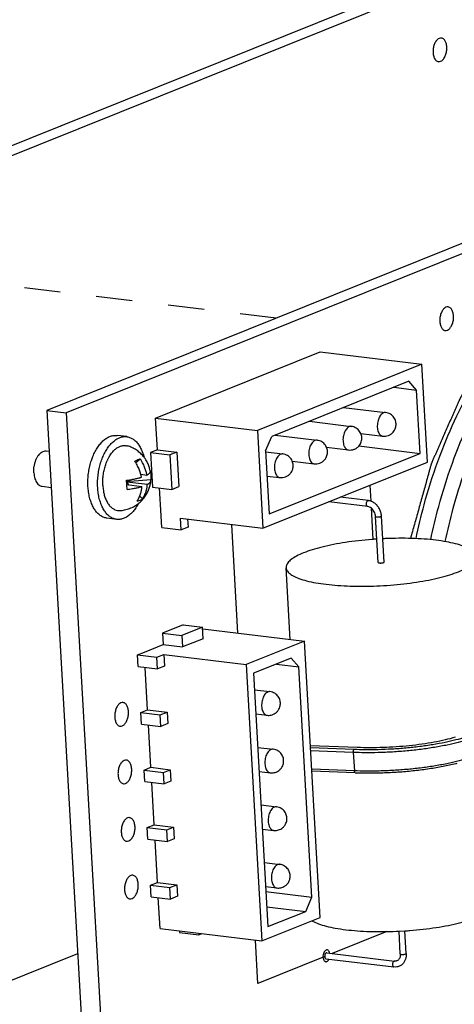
# Model space of a CAD drawing. Header units: inches. Extents: x -4 to 262, y 56 to 231.
# Tile 97 of 162: x 108.78 to 110.22, y 182.01 to 185.27. Entities that reach past the tile are written whole.
import ezdxf

# ---------------------------------------------------------------- set-up
doc = ezdxf.new("R2010")
doc.units = ezdxf.units.IN
doc.header["$LTSCALE"] = 1.2
doc.header["$MEASUREMENT"] = 0
doc.linetypes.add('DASHED', pattern=[0.2, 0.1, -0.1])
doc.layers.get('0').update_dxf_attribs({"linetype": 'CONTINUOUS'})
for name, color, linetype in [('02___PRT_ALL_AXES', 7, 'CONTINUOUS'), ('3_ALL_AXES', 7, 'CONTINUOUS'), ('7_ALL_FEATURES', 7, 'CONTINUOUS')]:
    doc.layers.add(name, color=color, linetype=linetype)

msp = doc.modelspace()

# ---------------------------------------------------------------- linework, layer by layer
at = {"color": 7, "linetype": 'Continuous'}
for p, q in [((110.2158, 185.4412), (107.105, 184.191)), ((110.2799, 185.4334), (107.1692, 184.1833)), ((111.9806, 185.2272), (108.8699, 183.9771)), ((112.0448, 185.2194), (108.934, 183.9693)), ((109.7749, 184.1708), (110.1119, 184.13)), ((110.1119, 184.13), (109.5669, 183.911)), ((110.1302, 183.8062), (110.1119, 184.13)), ((110.0686, 184.0737), (109.6145, 183.8911)), ((110.019, 184.0537), (110.0935, 184.0447)), ((110.0935, 184.0447), (110.0686, 184.0737)), ((110.1054, 183.8351), (110.0935, 184.0447)), ((108.8699, 183.9771), (109.0212, 181.3101)), ((108.8699, 183.9771), (108.934, 183.9693)), ((108.934, 183.9693), (109.0853, 181.3023)), ((109.23, 183.9518), (109.5669, 183.911)), ((109.5669, 183.911), (109.5853, 183.5871)), ((109.5939, 183.8439), (109.6145, 183.8911)), ((109.9031, 183.8596), (110.1054, 183.8351)), ((109.2359, 183.8471), (109.2132, 183.8379)), ((109.2132, 183.8379), (109.2197, 183.7236)), ((109.2132, 183.8379), (109.2774, 183.8302)), ((109.2359, 183.8471), (109.3001, 183.8393)), ((109.3001, 183.8393), (109.2774, 183.8302)), ((109.2774, 183.8302), (109.2839, 183.7159)), ((109.3001, 183.8393), (109.3066, 183.725)), ((109.5939, 183.8439), (109.6058, 183.6344)), ((109.6058, 183.6344), (110.1054, 183.8351)), ((109.5853, 183.5871), (110.1302, 183.8062)), ((109.2197, 183.7236), (109.2839, 183.7159)), ((109.2839, 183.7159), (109.3066, 183.725)), ((109.9348, 183.6787), (109.8414, 183.6901)), ((109.9324, 183.6592), (109.8035, 183.6748)), ((109.933, 183.6785), (109.9348, 183.6787)), ((109.2505, 183.5899), (109.2483, 183.628)), ((109.3147, 183.5821), (109.3125, 183.6202)), ((109.3125, 183.6202), (109.5853, 183.5871)), ((109.9667, 183.474), (109.958, 183.6264)), ((109.9863, 183.4751), (109.9777, 183.6275)), ((109.2505, 183.5899), (109.3147, 183.5821)), ((109.3374, 183.5912), (109.3147, 183.5821)), ((109.3359, 183.6174), (109.3374, 183.5912)), ((109.6755, 183.2194), (109.662, 183.4567)), ((109.3211, 183.2675), (109.2529, 183.2402)), ((109.3211, 183.2675), (109.3852, 183.2598)), ((109.2529, 183.2402), (109.2551, 183.2021)), ((109.2529, 183.2402), (109.3171, 183.2324)), ((109.3852, 183.2598), (109.3171, 183.2324)), ((109.3171, 183.2324), (109.3193, 183.1943)), ((109.3874, 183.2217), (109.3852, 183.2598)), ((109.3857, 183.2545), (109.7226, 183.2137)), ((109.2551, 183.2021), (109.3193, 183.1943)), ((109.3874, 183.2217), (109.3193, 183.1943)), ((109.7226, 183.2137), (109.5296, 183.1361)), ((109.7745, 182.2993), (109.7226, 183.2137)), ((109.1699, 183.1678), (109.1927, 183.177)), ((109.1721, 183.1297), (109.1699, 183.1678)), ((109.1699, 183.1678), (109.2341, 183.1601)), ((109.2341, 183.1601), (109.2568, 183.1692)), ((109.2568, 183.1692), (109.259, 183.1311)), ((109.2568, 183.1692), (109.5296, 183.1361)), ((109.2363, 183.122), (109.2341, 183.1601)), ((109.5296, 183.1361), (109.5815, 182.2217)), ((109.6793, 183.1573), (109.5545, 183.1071)), ((109.6297, 183.1374), (109.7042, 183.1284)), ((109.6793, 183.1573), (109.7042, 183.1284)), ((109.1721, 183.1297), (109.2363, 183.122)), ((109.259, 183.1311), (109.2363, 183.122)), ((109.5545, 183.1071), (109.602, 182.2689)), ((109.7474, 182.3664), (109.7042, 183.1284)), ((109.1808, 182.9773), (109.2035, 182.9865)), ((109.1829, 182.9392), (109.1808, 182.9773)), ((109.1808, 182.9773), (109.2449, 182.9696)), ((109.2035, 182.9865), (109.2676, 182.9787)), ((109.2449, 182.9696), (109.2676, 182.9787)), ((109.2471, 182.9315), (109.2449, 182.9696)), ((109.2676, 182.9787), (109.2698, 182.9406)), ((109.1829, 182.9392), (109.2471, 182.9315)), ((109.2698, 182.9406), (109.2471, 182.9315)), ((109.7422, 182.8685), (109.8977, 182.8626)), ((109.8868, 182.8548), (109.7427, 182.8602)), ((109.8845, 182.8452), (109.7432, 182.8505)), ((109.8845, 182.8452), (109.888, 182.7842)), ((109.1916, 182.7868), (109.2143, 182.796)), ((109.1937, 182.7487), (109.1916, 182.7868)), ((109.1916, 182.7868), (109.2557, 182.7791)), ((109.2143, 182.796), (109.2784, 182.7882)), ((109.2557, 182.7791), (109.2784, 182.7882)), ((109.2579, 182.741), (109.2557, 182.7791)), ((109.2784, 182.7882), (109.2806, 182.7501)), ((109.888, 182.7842), (109.7467, 182.7896)), ((109.8904, 182.7783), (109.747, 182.7837)), ((109.1937, 182.7487), (109.2579, 182.741)), ((109.2806, 182.7501), (109.2579, 182.741)), ((109.2024, 182.5963), (109.2251, 182.6055)), ((109.2045, 182.5582), (109.2024, 182.5963)), ((109.2024, 182.5963), (109.2665, 182.5886)), ((109.2251, 182.6055), (109.2893, 182.5977)), ((109.2665, 182.5886), (109.2893, 182.5977)), ((109.2687, 182.5505), (109.2665, 182.5886)), ((109.2893, 182.5977), (109.2914, 182.5596)), ((109.2045, 182.5582), (109.2687, 182.5505)), ((109.2914, 182.5596), (109.2687, 182.5505)), ((109.2132, 182.4058), (109.2359, 182.415)), ((109.2359, 182.415), (109.3001, 182.4072)), ((109.2153, 182.3677), (109.2132, 182.4058)), ((109.2132, 182.4058), (109.2774, 182.3981)), ((109.2774, 182.3981), (109.3001, 182.4072)), ((109.2795, 182.36), (109.2774, 182.3981)), ((109.3001, 182.4072), (109.3022, 182.3691)), ((109.5954, 182.3848), (109.7474, 182.3664)), ((109.2153, 182.3677), (109.2795, 182.36)), ((109.3022, 182.3691), (109.2795, 182.36)), ((109.7269, 182.3191), (109.7474, 182.3664)), ((109.5983, 182.3347), (109.7269, 182.3191)), ((109.602, 182.2689), (109.7269, 182.3191)), ((109.5815, 182.2217), (109.7745, 182.2993)), ((109.2445, 182.2626), (109.5815, 182.2217)), ((109.3088, 182.2548), (109.3091, 182.2496)), ((110.0359, 182.2537), (110.0555, 182.2548)), ((110.0401, 182.1786), (110.0359, 182.2539)), ((110.0598, 182.1797), (110.0555, 182.255)), ((109.3091, 182.2496), (109.3733, 182.2418)), ((109.373, 182.247), (109.3733, 182.2418)), ((109.3733, 182.2418), (109.3832, 182.2458)), ((107.3205, 181.5163), (108.9718, 182.1799)), ((109.7942, 182.1624), (110.0189, 182.1352)), ((109.7966, 182.182), (109.7949, 182.1817)), ((109.7966, 182.182), (110.0212, 182.1547)), ((109.8019, 182.1577), (109.8039, 182.1612)), ((109.8062, 182.1809), (109.8055, 182.1836)), ((110.0212, 182.1547), (110.0195, 182.1545)), ((110.0598, 182.1797), (110.0599, 182.1781))]:
    msp.add_line(p, q, dxfattribs=at)
at = {"color": 4, "linetype": 'DASHED'}
msp.add_line((109.629, 184.2822), (105.7747, 184.7495), dxfattribs=at)
at = {"color": 4, "linetype": 'Continuous'}
for p, q in [((109.23, 183.9518), (109.7749, 184.1708)), ((109.2359, 183.8471), (109.23, 183.9518)), ((109.2483, 183.628), (109.2431, 183.7208)), ((109.9393, 183.7294), (109.9423, 183.6767)), ((109.9436, 183.6543), (109.9495, 183.5504)), ((109.5026, 183.2403), (109.4822, 183.5996)), ((109.1927, 183.177), (109.2551, 183.2021)), ((109.2035, 182.9865), (109.1955, 183.1269)), ((109.2143, 182.796), (109.2063, 182.9364)), ((109.2251, 182.6055), (109.2171, 182.7459)), ((109.2359, 182.415), (109.2279, 182.5554)), ((109.2445, 182.2626), (109.2387, 182.3649)), ((109.9954, 182.2526), (109.8144, 182.1798)), ((109.5684, 182.081), (109.5602, 182.2243)), ((109.7897, 182.1699), (109.5684, 182.081))]:
    msp.add_line(p, q, dxfattribs=at)
at = {"color": 7, "linetype": 'Continuous'}
for points, start_tangent, end_tangent in [([(110.1761, 185.2095), (110.1732, 185.2096), (110.1653, 185.2064), (110.1582, 185.1989), (110.1526, 185.188), (110.1493, 185.1749), (110.1487, 185.1613)], (-0.991925, 0.126824), (0.056642, -0.998395)), ([(110.1941, 185.1796), (110.192, 185.1921), (110.1874, 185.2019), (110.1809, 185.208), (110.1761, 185.2095)], (-0.056642, 0.998395), (-0.991925, 0.126824)), ([(110.1487, 185.1613), (110.1508, 185.1489), (110.1554, 185.139), (110.1619, 185.1329), (110.1667, 185.1314)], (0.056642, -0.998395), (0.991925, -0.126824)), ([(110.1667, 185.1314), (110.1696, 185.1314), (110.1775, 185.1345), (110.1846, 185.142), (110.1902, 185.153), (110.1935, 185.166), (110.1941, 185.1796)], (0.991925, -0.126824), (-0.056642, 0.998395)), ([(110.1984, 184.3197), (110.1955, 184.3198), (110.1876, 184.3166), (110.1805, 184.3091), (110.1749, 184.2982), (110.1716, 184.2851), (110.171, 184.2716)], (-0.991925, 0.126824), (0.056642, -0.998395)), ([(110.2164, 184.2898), (110.2143, 184.3023), (110.2097, 184.3122), (110.2032, 184.3182), (110.1984, 184.3197)], (-0.056642, 0.998395), (-0.991925, 0.126824)), ([(110.189, 184.2416), (110.1919, 184.2416), (110.1998, 184.2448), (110.2069, 184.2523), (110.2125, 184.2632), (110.2158, 184.2762), (110.2164, 184.2898)], (0.991925, -0.126824), (-0.056642, 0.998395)), ([(110.171, 184.2716), (110.1731, 184.2591), (110.1777, 184.2492), (110.1842, 184.2431), (110.189, 184.2416)], (0.056642, -0.998395), (0.991925, -0.126824)), ([(109.9915, 183.97), (109.9897, 183.9701), (109.9846, 183.969), (109.9796, 183.966), (109.975, 183.9613), (109.9709, 183.955), (109.9677, 183.9475), (109.9654, 183.9392), (109.9642, 183.9305), (109.9641, 183.9218)], (-0.99254, 0.121923), (0.056642, -0.998395)), ([(110.0261, 183.9331), (110.0251, 183.9398), (110.0229, 183.9466), (110.019, 183.9535), (110.0138, 183.9596), (110.0073, 183.9645), (109.9998, 183.9681), (109.9915, 183.97)], (-0.056642, 0.998395), (-0.992731, 0.120353)), ([(109.878, 183.9244), (109.8762, 183.9245), (109.8711, 183.9234), (109.8661, 183.9204), (109.8615, 183.9156), (109.8574, 183.9094), (109.8542, 183.9019), (109.8519, 183.8936), (109.8506, 183.8849), (109.8505, 183.8762)], (-0.99254, 0.121923), (0.056642, -0.998395)), ([(109.9095, 183.9006), (109.9094, 183.9009), (109.9055, 183.9079), (109.9002, 183.9139), (109.8937, 183.9189), (109.8862, 183.9224), (109.878, 183.9244)], (-0.389923, 0.920848), (-0.992731, 0.120353)), ([(109.9641, 183.9218), (109.9651, 183.9135), (109.9673, 183.9062), (109.9704, 183.9), (109.9743, 183.8954), (109.9789, 183.8926), (109.982, 183.8918)], (0.056642, -0.998395), (0.99254, -0.121923)), ([(109.982, 183.8918), (109.9912, 183.8918), (110.0006, 183.894), (110.0093, 183.8986), (110.0165, 183.9051), (110.0215, 183.9122), (110.0244, 183.9193), (110.0259, 183.9262), (110.0261, 183.9331)], (0.992731, -0.120353), (-0.056642, 0.998395)), ([(109.8685, 183.8462), (109.8777, 183.8462), (109.8871, 183.8484), (109.8958, 183.853), (109.903, 183.8594), (109.9079, 183.8666), (109.9109, 183.8737), (109.9123, 183.8806), (109.9126, 183.8875)], (0.992731, -0.120353), (-0.056642, 0.998395)), ([(109.9126, 183.8875), (109.9116, 183.8941), (109.9095, 183.9006)], (-0.056642, 0.998395), (-0.389923, 0.920848)), ([(109.7645, 183.8787), (109.7627, 183.8788), (109.7576, 183.8778), (109.7526, 183.8748), (109.7479, 183.87), (109.7439, 183.8638), (109.7406, 183.8563), (109.7383, 183.848), (109.7371, 183.8392), (109.737, 183.8305)], (-0.99254, 0.121923), (0.056642, -0.998395)), ([(109.796, 183.855), (109.7958, 183.8553), (109.792, 183.8623), (109.7867, 183.8683), (109.7802, 183.8733), (109.7727, 183.8768), (109.7645, 183.8787)], (-0.389923, 0.920848), (-0.992731, 0.120353)), ([(109.799, 183.8419), (109.7981, 183.8485), (109.796, 183.855)], (-0.056642, 0.998395), (-0.389923, 0.920848)), ([(109.8505, 183.8762), (109.8516, 183.8679), (109.8537, 183.8605), (109.8568, 183.8544), (109.8608, 183.8498), (109.8653, 183.847), (109.8685, 183.8462)], (0.056642, -0.998395), (0.99254, -0.121923)), ([(109.6509, 183.8331), (109.6491, 183.8332), (109.644, 183.8321), (109.639, 183.8291), (109.6344, 183.8244), (109.6303, 183.8181), (109.6271, 183.8106), (109.6248, 183.8023), (109.6236, 183.7936), (109.6235, 183.7849)], (-0.99254, 0.121923), (0.056642, -0.998395)), ([(109.6824, 183.8094), (109.6823, 183.8097), (109.6784, 183.8166), (109.6732, 183.8227), (109.6667, 183.8276), (109.6592, 183.8312), (109.6509, 183.8331)], (-0.389923, 0.920848), (-0.992731, 0.120353)), ([(109.737, 183.8305), (109.7381, 183.8223), (109.7402, 183.8149), (109.7433, 183.8088), (109.7473, 183.8042), (109.7518, 183.8014), (109.755, 183.8006)], (0.056642, -0.998395), (0.99254, -0.121923)), ([(109.755, 183.8006), (109.7642, 183.8005), (109.7735, 183.8028), (109.7823, 183.8074), (109.7894, 183.8138), (109.7944, 183.821), (109.7973, 183.8281), (109.7988, 183.835), (109.799, 183.8419)], (0.992731, -0.120353), (-0.056642, 0.998395)), ([(109.6235, 183.7849), (109.6245, 183.7767), (109.6267, 183.7693), (109.6298, 183.7631), (109.6337, 183.7586), (109.6383, 183.7557), (109.6415, 183.7549)], (0.056642, -0.998395), (0.99254, -0.121923)), ([(109.6415, 183.7549), (109.6506, 183.7549), (109.66, 183.7572), (109.6687, 183.7618), (109.6759, 183.7682), (109.6809, 183.7754), (109.6838, 183.7824), (109.6853, 183.7894), (109.6855, 183.7963)], (0.992731, -0.120353), (-0.056642, 0.998395)), ([(109.6855, 183.7963), (109.6846, 183.8029), (109.6824, 183.8094)], (-0.056642, 0.998395), (-0.389923, 0.920848)), ([(109.9324, 183.6592), (109.9319, 183.6593), (109.93, 183.6606), (109.9285, 183.6632), (109.9279, 183.6667), (109.9281, 183.6705), (109.9292, 183.6741), (109.9309, 183.6769), (109.933, 183.6785)], (-0.994085, 0.108606), (0.927876, 0.37289)), ([(109.958, 183.6264), (109.9567, 183.6342), (109.9539, 183.6417), (109.9496, 183.6484), (109.9443, 183.6538), (109.9385, 183.6574), (109.9324, 183.6592)], (-0.056642, 0.998395), (-0.992731, 0.120353)), ([(109.9777, 183.6275), (109.9756, 183.6398), (109.971, 183.6515), (109.964, 183.6619), (109.9553, 183.6702), (109.9453, 183.6759), (109.9348, 183.6787)], (-0.056642, 0.998395), (-0.992731, 0.120353)), ([(109.9581, 183.6264), (109.9581, 183.6261), (109.9595, 183.6252), (109.9622, 183.6247), (109.9657, 183.6245), (109.9695, 183.6247), (109.9731, 183.6252), (109.9759, 183.626)], (-0.026657, -0.999645), (0.927876, 0.37289)), ([(109.9759, 183.626), (109.9774, 183.627), (109.9776, 183.6275)], (0.927876, 0.37289), (0.026657, 0.999645)), ([(109.9623, 183.5513), (109.9456, 183.5501), (109.9014, 183.5459), (109.8587, 183.5402), (109.8184, 183.5332), (109.7813, 183.525), (109.7482, 183.5158), (109.7198, 183.5057), (109.6965, 183.495), (109.679, 183.4839), (109.6675, 183.4726), (109.6623, 183.4613), (109.6621, 183.4567)], (-0.997929, -0.064327), (0.062411, -0.998051)), ([(110.1581, 183.5476), (110.1197, 183.5513), (110.0784, 183.5534), (110.0351, 183.5539), (109.9905, 183.5528), (109.9819, 183.5524)], (-0.992731, 0.120353), (-0.998801, -0.048949)), ([(110.2909, 183.4924), (110.2895, 183.4989), (110.2819, 183.5094), (110.2681, 183.5192), (110.2484, 183.5281), (110.2231, 183.5359), (110.1928, 183.5424), (110.1581, 183.5476)], (-0.062411, 0.998051), (-0.992731, 0.120353)), ([(109.7948, 183.4016), (109.8332, 183.3979), (109.8745, 183.3958), (109.9179, 183.3952), (109.9625, 183.3963), (110.0073, 183.399), (110.0515, 183.4033), (110.0942, 183.4089), (110.1345, 183.4159), (110.1716, 183.4241), (110.2047, 183.4334), (110.2332, 183.4435), (110.2564, 183.4542), (110.274, 183.4653), (110.2855, 183.4766), (110.2907, 183.4879), (110.2909, 183.4924)], (0.992731, -0.120353), (-0.062411, 0.998051)), ([(109.9667, 183.474), (109.9667, 183.4739), (109.9676, 183.4731), (109.9695, 183.4725), (109.9723, 183.4722), (109.9756, 183.4721), (109.979, 183.4724), (109.9821, 183.4729), (109.9845, 183.4736)], (-0.074881, -0.997192), (0.927876, 0.37289)), ([(109.9845, 183.4736), (109.986, 183.4744), (109.9863, 183.4751)], (0.927876, 0.37289), (0.074881, 0.997192)), ([(109.6621, 183.4567), (109.6635, 183.4503), (109.6711, 183.4398), (109.6849, 183.43), (109.7046, 183.4211), (109.7299, 183.4133), (109.7601, 183.4067), (109.7948, 183.4016)], (0.062411, -0.998051), (0.992731, -0.120353)), ([(109.6016, 183.0454), (109.5966, 183.0424), (109.5919, 183.0377), (109.5879, 183.0314), (109.5846, 183.024), (109.5823, 183.0156), (109.5811, 183.0069), (109.581, 182.9982), (109.5821, 182.99), (109.5842, 182.9826), (109.5873, 182.9764), (109.5913, 182.9719), (109.5958, 182.969), (109.599, 182.9683)], (-0.927876, -0.37289), (0.992552, -0.121823)), ([(109.6085, 183.0464), (109.6067, 183.0465), (109.6016, 183.0454)], (-0.992552, 0.121823), (-0.927876, -0.37289)), ([(109.6184, 182.9708), (109.6262, 182.975), (109.6331, 182.9811), (109.6382, 182.9884), (109.6413, 182.9957), (109.6428, 183.0028), (109.643, 183.0097), (109.642, 183.0164), (109.6397, 183.0233), (109.636, 183.0299), (109.631, 183.0358), (109.6243, 183.0409), (109.6171, 183.0444), (109.6085, 183.0464)], (0.927876, 0.37289), (-0.992731, 0.120353)), ([(109.122, 183.0103), (109.119, 183.0104), (109.1112, 183.0072), (109.104, 182.9997), (109.0984, 182.9888), (109.0952, 182.9757), (109.0945, 182.9622)], (-0.991925, 0.126824), (0.056642, -0.998395)), ([(109.1399, 182.9804), (109.1378, 182.9929), (109.1332, 183.0028), (109.1267, 183.0089), (109.122, 183.0103)], (-0.056642, 0.998395), (-0.991925, 0.126824)), ([(109.1125, 182.9322), (109.1154, 182.9322), (109.1233, 182.9354), (109.1305, 182.9429), (109.136, 182.9538), (109.1393, 182.9668), (109.1399, 182.9804)], (0.991925, -0.126824), (-0.056642, 0.998395)), ([(109.599, 182.9683), (109.6056, 182.968), (109.6121, 182.9689), (109.6184, 182.9708)], (0.992731, -0.120353), (0.927876, 0.37289)), ([(109.0945, 182.9622), (109.0966, 182.9497), (109.1012, 182.9398), (109.1077, 182.9337), (109.1125, 182.9322)], (0.056642, -0.998395), (0.991925, -0.126824)), ([(110.2615, 182.8864), (110.2321, 182.8782), (110.1957, 182.8698), (110.1538, 182.862), (110.1088, 182.8554), (110.0624, 182.8503), (110.0146, 182.8467), (109.967, 182.8447), (109.9228, 182.8443), (109.8845, 182.8452)], (-0.955616, -0.294615), (-0.999284, 0.037834)), ([(110.2536, 182.8945), (110.2246, 182.8865), (110.1889, 182.8783), (110.1481, 182.8708), (110.1044, 182.8645), (110.0593, 182.8596), (110.0128, 182.8562), (109.9668, 182.8543), (109.9239, 182.8539), (109.8868, 182.8548)], (-0.956664, -0.291193), (-0.999284, 0.037834)), ([(109.8977, 182.8626), (109.9397, 182.8618), (109.983, 182.8626), (110.0267, 182.8648), (110.07, 182.8686), (110.1122, 182.8737), (110.1522, 182.8802), (110.1895, 182.8878), (110.2232, 182.8965)], (0.999284, -0.037834), (0.961101, 0.276197)), ([(109.6124, 182.8549), (109.6074, 182.852), (109.6027, 182.8472), (109.5987, 182.8409), (109.5954, 182.8335), (109.5931, 182.8251), (109.5919, 182.8164), (109.5918, 182.8077), (109.5929, 182.7995), (109.595, 182.7921), (109.5981, 182.7859), (109.6021, 182.7814), (109.6066, 182.7785), (109.6098, 182.7778)], (-0.927876, -0.37289), (0.992552, -0.121823)), ([(109.6193, 182.8559), (109.6175, 182.856), (109.6124, 182.8549)], (-0.992552, 0.121823), (-0.927876, -0.37289)), ([(109.6292, 182.7803), (109.637, 182.7845), (109.6439, 182.7906), (109.6491, 182.7979), (109.6522, 182.8052), (109.6536, 182.8123), (109.6538, 182.8192), (109.6529, 182.8259), (109.6505, 182.8328), (109.6468, 182.8394), (109.6418, 182.8453), (109.6351, 182.8504), (109.6279, 182.8539), (109.6193, 182.8559)], (0.927876, 0.37289), (-0.992731, 0.120353)), ([(109.8845, 182.8452), (109.8846, 182.8482), (109.885, 182.8511), (109.8858, 182.8534), (109.8868, 182.8548)], (-0.056642, 0.998395), (0.811265, 0.584679)), ([(109.1328, 182.8198), (109.1299, 182.8199), (109.122, 182.8167), (109.1148, 182.8092), (109.1093, 182.7983), (109.106, 182.7853), (109.1053, 182.7717)], (-0.991925, 0.126824), (0.056642, -0.998395)), ([(109.1507, 182.7899), (109.1486, 182.8024), (109.144, 182.8123), (109.1375, 182.8184), (109.1328, 182.8198)], (-0.056642, 0.998395), (-0.991925, 0.126824)), ([(110.2649, 182.8255), (110.2356, 182.8172), (110.1992, 182.8088), (110.1572, 182.801), (110.1122, 182.7944), (110.0657, 182.7893), (110.0178, 182.7857), (109.9702, 182.7838), (109.9261, 182.7834), (109.888, 182.7842)], (-0.955616, -0.294615), (-0.999284, 0.037834)), ([(109.8904, 182.7783), (109.9387, 182.7774), (109.9883, 182.7784), (110.0385, 182.7811), (110.0881, 182.7856), (110.1361, 182.7918), (110.1816, 182.7995), (110.2237, 182.8086), (110.2282, 182.8097)], (0.999284, -0.037834), (0.970192, 0.242337)), ([(109.1233, 182.7417), (109.1262, 182.7417), (109.1341, 182.7449), (109.1413, 182.7524), (109.1468, 182.7633), (109.1501, 182.7763), (109.1507, 182.7899)], (0.991925, -0.126824), (-0.056642, 0.998395)), ([(109.6098, 182.7778), (109.6164, 182.7775), (109.6229, 182.7784), (109.6292, 182.7803)], (0.992731, -0.120353), (0.927876, 0.37289)), ([(109.8904, 182.7783), (109.8901, 182.7784), (109.8891, 182.7794), (109.8884, 182.7814), (109.888, 182.7842)], (-0.999998, 0.001962), (-0.056642, 0.998395)), ([(109.1053, 182.7717), (109.1074, 182.7592), (109.112, 182.7493), (109.1186, 182.7432), (109.1233, 182.7417)], (0.056642, -0.998395), (0.991925, -0.126824)), ([(109.6232, 182.6644), (109.6182, 182.6615), (109.6135, 182.6567), (109.6095, 182.6504), (109.6062, 182.643), (109.604, 182.6346), (109.6027, 182.6259), (109.6026, 182.6172), (109.6037, 182.609), (109.6058, 182.6016), (109.6089, 182.5954), (109.6129, 182.5909), (109.6174, 182.5881), (109.6206, 182.5873)], (-0.927876, -0.37289), (0.992552, -0.121823)), ([(109.6301, 182.6654), (109.6283, 182.6655), (109.6232, 182.6644)], (-0.992552, 0.121823), (-0.927876, -0.37289)), ([(109.64, 182.5898), (109.6478, 182.594), (109.6547, 182.6001), (109.6599, 182.6074), (109.663, 182.6147), (109.6645, 182.6218), (109.6646, 182.6287), (109.6637, 182.6354), (109.6613, 182.6423), (109.6576, 182.6489), (109.6526, 182.6548), (109.6459, 182.6599), (109.6387, 182.6634), (109.6301, 182.6654)], (0.927876, 0.37289), (-0.992731, 0.120353)), ([(109.1436, 182.6293), (109.1407, 182.6294), (109.1328, 182.6262), (109.1256, 182.6187), (109.1201, 182.6078), (109.1168, 182.5948), (109.1161, 182.5812)], (-0.991925, 0.126824), (0.056642, -0.998395)), ([(109.1616, 182.5994), (109.1594, 182.6119), (109.1548, 182.6218), (109.1483, 182.6279), (109.1436, 182.6293)], (-0.056642, 0.998395), (-0.991925, 0.126824)), ([(109.1161, 182.5812), (109.1182, 182.5687), (109.1228, 182.5588), (109.1294, 182.5527), (109.1341, 182.5512)], (0.056642, -0.998395), (0.991925, -0.126824)), ([(109.1341, 182.5512), (109.137, 182.5512), (109.1449, 182.5544), (109.1521, 182.5619), (109.1576, 182.5728), (109.1609, 182.5858), (109.1616, 182.5994)], (0.991925, -0.126824), (-0.056642, 0.998395)), ([(109.6206, 182.5873), (109.6272, 182.587), (109.6337, 182.5879), (109.64, 182.5898)], (0.992731, -0.120353), (0.927876, 0.37289)), ([(109.634, 182.4739), (109.629, 182.471), (109.6244, 182.4662), (109.6203, 182.4599), (109.6171, 182.4525), (109.6148, 182.4441), (109.6135, 182.4354), (109.6135, 182.4267), (109.6145, 182.4185), (109.6166, 182.4111), (109.6198, 182.4049), (109.6237, 182.4004), (109.6283, 182.3976), (109.6314, 182.3968)], (-0.927876, -0.37289), (0.992552, -0.121823)), ([(109.6409, 182.4749), (109.6391, 182.475), (109.634, 182.4739)], (-0.992552, 0.121823), (-0.927876, -0.37289)), ([(109.6508, 182.3993), (109.6586, 182.4035), (109.6655, 182.4096), (109.6707, 182.4169), (109.6738, 182.4242), (109.6753, 182.4313), (109.6755, 182.4382), (109.6745, 182.4449), (109.6721, 182.4518), (109.6684, 182.4584), (109.6634, 182.4643), (109.6567, 182.4694), (109.6495, 182.4729), (109.6409, 182.4749)], (0.927876, 0.37289), (-0.992731, 0.120353)), ([(109.1544, 182.4388), (109.1515, 182.4389), (109.1436, 182.4357), (109.1364, 182.4282), (109.1309, 182.4173), (109.1276, 182.4043), (109.1269, 182.3907)], (-0.991925, 0.126824), (0.056642, -0.998395)), ([(109.1724, 182.4089), (109.1703, 182.4214), (109.1657, 182.4313), (109.1591, 182.4374), (109.1544, 182.4388)], (-0.056642, 0.998395), (-0.991925, 0.126824)), ([(109.1269, 182.3907), (109.1291, 182.3782), (109.1336, 182.3683), (109.1402, 182.3622), (109.1449, 182.3607)], (0.056642, -0.998395), (0.991925, -0.126824)), ([(109.1449, 182.3607), (109.1478, 182.3607), (109.1557, 182.3639), (109.1629, 182.3714), (109.1684, 182.3823), (109.1717, 182.3953), (109.1724, 182.4089)], (0.991925, -0.126824), (-0.056642, 0.998395)), ([(109.6314, 182.3968), (109.638, 182.3965), (109.6445, 182.3974), (109.6508, 182.3993)], (0.992731, -0.120353), (0.927876, 0.37289)), ([(110.0555, 182.2548), (110.0722, 182.256), (110.1164, 182.2603), (110.1591, 182.2659), (110.1994, 182.2729), (110.2365, 182.2812), (110.2696, 182.2904), (110.298, 182.3005), (110.3213, 182.3112), (110.3388, 182.3223), (110.3503, 182.3336), (110.3555, 182.3449), (110.3557, 182.3494)], (0.997929, 0.064327), (-0.062411, 0.998051)), ([(109.7475, 182.2883), (109.7497, 182.287), (109.7694, 182.2781), (109.7947, 182.2703), (109.825, 182.2638), (109.8597, 182.2586)], (0.860956, -0.508679), (0.992731, -0.120353)), ([(109.8597, 182.2586), (109.8981, 182.2549), (109.9394, 182.2528), (109.9827, 182.2522), (110.0273, 182.2533), (110.0359, 182.2537)], (0.992731, -0.120353), (0.998801, 0.048949)), ([(109.7978, 182.1917), (109.7943, 182.1913), (109.7901, 182.1881), (109.7866, 182.1824), (109.7845, 182.1753), (109.7841, 182.1676)], (-0.994373, 0.105933), (0.056642, -0.998395)), ([(109.8055, 182.1836), (109.8055, 182.1837), (109.8027, 182.1889), (109.7988, 182.1916), (109.7978, 182.1917)], (-0.31222, 0.95001), (-0.994373, 0.105933)), ([(109.7841, 182.1676), (109.7853, 182.1607), (109.7882, 182.1555), (109.7921, 182.1529), (109.793, 182.1527)], (0.056642, -0.998395), (0.994373, -0.105933)), ([(109.7949, 182.1817), (109.7927, 182.1801), (109.791, 182.1773), (109.79, 182.1737), (109.7897, 182.1699), (109.7904, 182.1665), (109.7918, 182.1639), (109.7937, 182.1625), (109.7942, 182.1624)], (-0.927876, -0.37289), (0.993687, -0.112185)), ([(109.7956, 182.1529), (109.7965, 182.1532), (109.8008, 182.1564), (109.8019, 182.1577)], (0.970278, 0.241994), (0.581597, 0.813477)), ([(110.0195, 182.1545), (110.0174, 182.1529), (110.0156, 182.1501), (110.0146, 182.1465), (110.0144, 182.1427), (110.015, 182.1392), (110.0164, 182.1366), (110.0184, 182.1353), (110.0189, 182.1352)], (-0.927876, -0.37289), (0.994085, -0.108606)), ([(110.0289, 182.1557), (110.0267, 182.155), (110.0212, 182.1547)], (-0.927368, -0.374151), (-0.992731, 0.120353)), ([(110.0401, 182.1786), (110.0399, 182.172), (110.0383, 182.166), (110.0356, 182.161), (110.0317, 182.1572), (110.0289, 182.1557)], (0.056642, -0.998395), (-0.927368, -0.374151)), ([(110.0599, 182.1781), (110.0593, 182.1687), (110.0565, 182.1585), (110.0517, 182.1497), (110.0452, 182.1427), (110.0373, 182.1379), (110.0362, 182.1374)], (0.027524, -0.999621), (-0.928065, -0.372419)), ([(110.0402, 182.1786), (110.0403, 182.1783), (110.0417, 182.1774), (110.0443, 182.1769), (110.0478, 182.1767), (110.0516, 182.1769), (110.0552, 182.1774), (110.058, 182.1782)], (-0.026657, -0.999645), (0.927876, 0.37289)), ([(110.058, 182.1782), (110.0596, 182.1792), (110.0597, 182.1797)], (0.927876, 0.37289), (0.026657, 0.999645)), ([(109.793, 182.1527), (109.7956, 182.1529)], (0.994373, -0.105933), (0.970278, 0.241994)), ([(110.0362, 182.1374), (110.0284, 182.1353), (110.0189, 182.1352)], (-0.928065, -0.372419), (-0.992731, 0.120353))]:
    msp.add_spline(points, degree=3, dxfattribs=dict(at, start_tangent=start_tangent, end_tangent=end_tangent))
at = {"color": 4, "linetype": 'Continuous', "start_tangent": (-0.986168, -0.165751), "end_tangent": (-0.268053, -0.963404)}
msp.add_spline([(110.7971, 184.4489), (110.769, 184.4442), (110.755, 184.4418), (110.741, 184.4395), (110.7269, 184.4371), (110.7129, 184.4348), (110.6989, 184.4324), (110.6919, 184.4312), (110.6848, 184.43), (110.6778, 184.4289), (110.6708, 184.4277), (110.6673, 184.4271), (110.6638, 184.4265), (110.6603, 184.4259), (110.6568, 184.4253), (110.655, 184.425), (110.6533, 184.4247), (110.6515, 184.4244), (110.6507, 184.4243), (110.6498, 184.4241), (110.6489, 184.424), (110.6485, 184.4239), (110.648, 184.4239), (110.6478, 184.4238), (110.6476, 184.4238), (110.6475, 184.4238), (110.6474, 184.4237), (110.6473, 184.4236), (110.6471, 184.4236), (110.6467, 184.4233), (110.6463, 184.4231), (110.6458, 184.4229), (110.6454, 184.4226), (110.6445, 184.4221), (110.6428, 184.4211), (110.641, 184.4202), (110.6393, 184.4192), (110.6375, 184.4182), (110.6358, 184.4172), (110.6323, 184.4152), (110.6288, 184.4133), (110.6218, 184.4094), (110.6148, 184.4054), (110.6077, 184.4015), (110.6007, 184.3976), (110.5937, 184.3936), (110.5867, 184.3897), (110.5727, 184.3819), (110.5587, 184.374), (110.5517, 184.3701), (110.5447, 184.3662), (110.5377, 184.3622), (110.5307, 184.3583), (110.5237, 184.3544), (110.5167, 184.3504), (110.5132, 184.3485), (110.5097, 184.3465), (110.5079, 184.3455), (110.5062, 184.3446), (110.5044, 184.3436), (110.5027, 184.3426), (110.5009, 184.3416), (110.5001, 184.3411), (110.4992, 184.3406), (110.4987, 184.3404), (110.4983, 184.3401), (110.4981, 184.34), (110.498, 184.3399), (110.4979, 184.3398), (110.4977, 184.3396), (110.4975, 184.3394), (110.4971, 184.339), (110.4967, 184.3386), (110.4959, 184.3379), (110.4951, 184.3371), (110.4943, 184.3363), (110.4927, 184.3347), (110.4911, 184.3331), (110.4895, 184.3315), (110.4862, 184.3283), (110.483, 184.3251), (110.4798, 184.322), (110.4766, 184.3188), (110.4702, 184.3124), (110.4638, 184.3061), (110.4573, 184.2997), (110.4509, 184.2934), (110.4381, 184.2807), (110.4252, 184.2679), (110.4124, 184.2552), (110.4059, 184.2489), (110.3995, 184.2425), (110.3931, 184.2362), (110.3867, 184.2298), (110.3802, 184.2234), (110.377, 184.2203), (110.3738, 184.2171), (110.3706, 184.2139), (110.369, 184.2123), (110.3674, 184.2107), (110.3658, 184.2091), (110.3642, 184.2076), (110.3634, 184.2068), (110.3626, 184.206), (110.3622, 184.2056), (110.3618, 184.2052), (110.3614, 184.2048), (110.3612, 184.2046), (110.3611, 184.2045), (110.361, 184.2044), (110.3609, 184.2042), (110.3608, 184.2041), (110.3606, 184.2038), (110.3603, 184.2033), (110.3599, 184.2028), (110.3595, 184.2022), (110.3588, 184.2011), (110.3581, 184.2001), (110.3567, 184.1979), (110.3553, 184.1957), (110.3538, 184.1936), (110.3524, 184.1914), (110.3496, 184.1871), (110.3467, 184.1828), (110.3439, 184.1785), (110.3382, 184.1698), (110.3325, 184.1612), (110.3268, 184.1525), (110.3211, 184.1439), (110.3154, 184.1352), (110.304, 184.118), (110.2926, 184.1007), (110.2812, 184.0834), (110.2698, 184.0661), (110.2641, 184.0574), (110.2584, 184.0488), (110.2555, 184.0445), (110.2527, 184.0402), (110.2498, 184.0358), (110.247, 184.0315), (110.2441, 184.0272), (110.2427, 184.025), (110.242, 184.024), (110.2412, 184.0229), (110.2405, 184.0218), (110.2402, 184.0213), (110.2398, 184.0207), (110.2396, 184.0204), (110.2395, 184.0202), (110.2394, 184.02), (110.2393, 184.0199), (110.2392, 184.0196), (110.2389, 184.0189), (110.2386, 184.0183), (110.238, 184.017), (110.2375, 184.0157), (110.2363, 184.0132), (110.2352, 184.0106), (110.2341, 184.0081), (110.2318, 184.003), (110.2296, 183.9978), (110.2273, 183.9927), (110.2228, 183.9825), (110.2183, 183.9723), (110.2138, 183.962), (110.2093, 183.9518), (110.2002, 183.9314), (110.1912, 183.9109), (110.1822, 183.8905), (110.1731, 183.87), (110.1686, 183.8598), (110.1641, 183.8496), (110.1596, 183.8393), (110.1551, 183.8291), (110.1528, 183.824), (110.1506, 183.8189), (110.1483, 183.8138), (110.1472, 183.8112), (110.1461, 183.8086), (110.1449, 183.8061), (110.1444, 183.8048), (110.1438, 183.8035), (110.1435, 183.8029), (110.1432, 183.8023), (110.1431, 183.8019), (110.143, 183.8018), (110.143, 183.8016), (110.1429, 183.8012), (110.1428, 183.8009), (110.1424, 183.7994), (110.142, 183.7979), (110.1416, 183.7965), (110.1412, 183.795), (110.1403, 183.7921), (110.1387, 183.7863), (110.1371, 183.7805), (110.1355, 183.7747), (110.1339, 183.7688), (110.1322, 183.763), (110.129, 183.7514), (110.1258, 183.7397), (110.1193, 183.7165), (110.1128, 183.6932), (110.1063, 183.6699), (110.0999, 183.6466), (110.0934, 183.6233), (110.0869, 183.6), (110.0739, 183.5535)], degree=3, dxfattribs=at)
at = {"layer": '02___PRT_ALL_AXES', "color": 7, "linetype": 'Continuous'}
for p, q in [((109.8526, 183.9868), (109.9915, 183.97)), ((109.7391, 183.9412), (109.878, 183.9244)), ((109.1341, 183.8903), (109.102, 183.8942)), ((109.6255, 183.8956), (109.7645, 183.8787)), ((109.9095, 183.9006), (109.982, 183.8918)), ((109.796, 183.855), (109.8685, 183.8462)), ((109.5942, 183.84), (109.6509, 183.8331)), ((109.6824, 183.8094), (109.755, 183.8006)), ((109.5987, 183.7601), (109.6415, 183.7549)), ((109.1009, 183.6167), (109.0688, 183.6206)), ((109.5576, 183.0526), (109.6085, 183.0464)), ((109.5621, 182.9727), (109.599, 182.9683)), ((109.5684, 182.8621), (109.6193, 182.8559)), ((109.5729, 182.7822), (109.6098, 182.7778)), ((109.5792, 182.6716), (109.6301, 182.6654)), ((109.5837, 182.5917), (109.6206, 182.5873)), ((109.59, 182.4811), (109.6409, 182.4749)), ((109.5945, 182.4012), (109.6314, 182.3968))]:
    msp.add_line(p, q, dxfattribs=at)
for points, start_tangent, end_tangent in [([(110.0925, 183.5528), (110.1191, 183.665), (110.1644, 183.8086), (110.2201, 183.9432), (110.2852, 184.0662), (110.3588, 184.1753), (110.4393, 184.2684), (110.5254, 184.3435), (110.6151, 184.3991), (110.7066, 184.4344), (110.7984, 184.4489), (110.8633, 184.4464)], (0.201736, 0.97944), (0.992803, -0.119762)), ([(110.1411, 183.5493), (110.1673, 183.6591), (110.2125, 183.8027), (110.2682, 183.9374), (110.3334, 184.0603), (110.3925, 184.1501)], (0.202943, 0.97919), (0.588081, 0.808802)), ([(109.022, 183.8246), (109.0239, 183.8291), (109.0317, 183.845), (109.0407, 183.8591), (109.0505, 183.8711), (109.0611, 183.8809), (109.0722, 183.8881), (109.0835, 183.8926), (109.0949, 183.8945), (109.102, 183.8942)], (0.375882, 0.926668), (0.99276, -0.120114)), ([(109.1009, 183.6167), (109.0968, 183.6174), (109.086, 183.6211), (109.0759, 183.6276), (109.0666, 183.6366), (109.0584, 183.648), (109.0514, 183.6615), (109.0457, 183.6769), (109.0414, 183.6939), (109.0388, 183.7121), (109.0377, 183.7311), (109.0382, 183.7506), (109.0404, 183.7701), (109.0441, 183.7893), (109.0493, 183.8078), (109.056, 183.8252), (109.0638, 183.8411), (109.0728, 183.8552), (109.0826, 183.8672), (109.0932, 183.877), (109.1043, 183.8842), (109.1156, 183.8888), (109.127, 183.8906), (109.1341, 183.8903)], (-0.99276, 0.120115), (0.99276, -0.120114)), ([(109.1341, 183.8903), (109.1382, 183.8896), (109.1489, 183.8858), (109.1591, 183.8794), (109.1683, 183.8704), (109.1766, 183.859), (109.1836, 183.8454), (109.1893, 183.83), (109.1915, 183.8223)], (0.99276, -0.120114), (0.245558, -0.969382)), ([(109.0078, 183.7072), (109.0067, 183.716), (109.0056, 183.735), (109.0061, 183.7545), (109.0083, 183.774), (109.012, 183.7932), (109.0173, 183.8117), (109.022, 183.8246)], (-0.143587, 0.989638), (0.375882, 0.926668)), ([(110.1892, 183.543), (110.2154, 183.6533), (110.253, 183.7753)], (0.202691, 0.979243), (0.328482, 0.94451)), ([(109.0688, 183.6206), (109.0647, 183.6213), (109.054, 183.625), (109.0438, 183.6315), (109.0346, 183.6405), (109.0263, 183.6519), (109.0193, 183.6654), (109.0136, 183.6808), (109.0094, 183.6978), (109.0078, 183.7072)], (-0.99276, 0.120115), (-0.143587, 0.989638)), ([(109.1729, 183.6691), (109.1712, 183.6659), (109.1622, 183.6517), (109.1524, 183.6397), (109.1418, 183.63), (109.1307, 183.6227), (109.1194, 183.6182), (109.108, 183.6164), (109.1009, 183.6167)], (-0.469355, -0.883009), (-0.99276, 0.120115))]:
    msp.add_spline(points, degree=3, dxfattribs=dict(at, start_tangent=start_tangent, end_tangent=end_tangent))
at = {"layer": '3_ALL_AXES', "color": 7, "linetype": 'Continuous'}
for p, q in [((108.8679, 183.8432), (108.8775, 183.8421)), ((109.0732, 183.8184), (109.0737, 183.8194)), ((109.2124, 183.7773), (109.2123, 183.7776)), ((108.8537, 183.726), (108.8843, 183.7223)), ((109.059, 183.701), (109.0591, 183.7005))]:
    msp.add_line(p, q, dxfattribs=at)
for points, start_tangent, end_tangent in [([(109.0737, 183.8194), (109.076, 183.8235), (109.0839, 183.8354), (109.0925, 183.8454), (109.1019, 183.853), (109.1116, 183.8582), (109.1214, 183.8609), (109.1311, 183.8609), (109.1363, 183.8598)], (0.46665, 0.884442), (0.959333, -0.282276)), ([(109.1914, 183.8224), (109.1887, 183.8257), (109.1778, 183.8368), (109.1653, 183.8463), (109.1514, 183.8541), (109.1363, 183.8598)], (-0.617293, 0.786733), (-0.959327, 0.282296)), ([(108.8267, 183.7709), (108.8267, 183.7816), (108.8278, 183.7925), (108.8301, 183.803), (108.8334, 183.813), (108.8377, 183.822), (108.8427, 183.8296), (108.8483, 183.8358), (108.8544, 183.8402), (108.8607, 183.8428), (108.867, 183.8433), (108.8679, 183.8432)], (-0.056642, 0.998395), (0.992632, -0.121169)), ([(109.0551, 183.7284), (109.0549, 183.7451), (109.0563, 183.762), (109.0592, 183.7787), (109.0635, 183.7948), (109.0691, 183.8098), (109.0732, 183.8184)], (-0.056642, 0.998395), (0.459068, 0.888401)), ([(109.2123, 183.7776), (109.21, 183.7866), (109.205, 183.8), (109.1978, 183.8133), (109.1914, 183.8224)], (-0.207581, 0.978218), (-0.617293, 0.786733)), ([(108.8267, 183.7709), (108.8279, 183.7606), (108.8302, 183.7512), (108.8335, 183.7429), (108.8378, 183.736), (108.8428, 183.7307), (108.8485, 183.7273), (108.8537, 183.726)], (0.056642, -0.998395), (0.992632, -0.121169)), ([(109.0551, 183.7284), (109.0568, 183.7123), (109.059, 183.701)], (0.056642, -0.998395), (0.233404, -0.97238)), ([(109.1729, 183.669), (109.1752, 183.6708), (109.188, 183.6833), (109.1979, 183.6968), (109.205, 183.7099), (109.2099, 183.7229), (109.213, 183.7357), (109.2143, 183.7448)], (0.786515, 0.617571), (0.09243, 0.995719)), ([(109.0591, 183.7005), (109.0599, 183.6972), (109.0646, 183.6835), (109.0705, 183.6716), (109.0775, 183.6616), (109.0856, 183.654), (109.0944, 183.6487), (109.1039, 183.6461), (109.1104, 183.6458)], (0.23713, -0.971478), (0.99901, 0.04449)), ([(109.1104, 183.6458), (109.1271, 183.6478), (109.1439, 183.6526), (109.1601, 183.6603), (109.1729, 183.669)], (0.998992, 0.044881), (0.786515, 0.617571))]:
    msp.add_spline(points, degree=3, dxfattribs=dict(at, start_tangent=start_tangent, end_tangent=end_tangent))
at = {"layer": '7_ALL_FEATURES', "color": 7, "linetype": 'Continuous'}
for p, q in [((109.1792, 183.8163), (109.1646, 183.8033)), ((109.1827, 183.7559), (109.1806, 183.7657)), ((109.1806, 183.7657), (109.2009, 183.7632)), ((109.2124, 183.7771), (109.2124, 183.7773)), ((109.1348, 183.7315), (109.1337, 183.7461)), ((109.1355, 183.7413), (109.134, 183.7423)), ((109.1348, 183.7398), (109.1341, 183.7404)), ((109.1355, 183.7413), (109.1343, 183.741)), ((109.1343, 183.741), (109.1348, 183.7398)), ((109.1343, 183.741), (109.2026, 183.7328)), ((109.1348, 183.7306), (109.1348, 183.7315)), ((109.1348, 183.7315), (109.1844, 183.7255)), ((109.1354, 183.7156), (109.1348, 183.7306)), ((109.1397, 183.7309), (109.1409, 183.7314)), ((109.1409, 183.7314), (109.1417, 183.7307)), ((109.1458, 183.7424), (109.1455, 183.7477)), ((109.214, 183.7472), (109.1458, 183.7424)), ((109.2142, 183.7448), (109.214, 183.7472)), ((109.1774, 183.6939), (109.1867, 183.6843))]:
    msp.add_line(p, q, dxfattribs=at)
for points, start_tangent, end_tangent in [([(109.1792, 183.8163), (109.1738, 183.8144), (109.1677, 183.8119), (109.161, 183.809)], (-0.953885, -0.300174), (-0.90635, -0.422528)), ([(109.2009, 183.7632), (109.1998, 183.7688), (109.1984, 183.7743), (109.1967, 183.7801), (109.1946, 183.7863), (109.192, 183.793), (109.1886, 183.8002), (109.1844, 183.808), (109.1792, 183.8163)], (-0.175287, 0.984517), (-0.564662, 0.825322)), ([(109.1806, 183.7657), (109.1802, 183.767), (109.1786, 183.7728), (109.1765, 183.779), (109.1738, 183.7857), (109.1704, 183.7929), (109.1662, 183.8007), (109.161, 183.809)], (-0.247966, 0.968769), (-0.564662, 0.825322)), ([(109.1337, 183.7461), (109.1431, 183.7473), (109.1513, 183.7487), (109.1585, 183.75), (109.1647, 183.7513), (109.1702, 183.7525), (109.175, 183.7537), (109.1791, 183.7549), (109.1827, 183.7559)], (0.992605, 0.121391), (0.954673, 0.297656)), ([(109.2009, 183.7632), (109.203, 183.7645), (109.2052, 183.7659), (109.2073, 183.7674), (109.2091, 183.7691), (109.2107, 183.771), (109.2119, 183.773), (109.2125, 183.7752), (109.2124, 183.7771)], (0.880166, 0.474666), (-0.179175, 0.983817)), ([(109.2124, 183.7771), (109.2136, 183.7702), (109.2143, 183.7625)], (0.198944, -0.980011), (0.056642, -0.998395)), ([(109.2143, 183.7625), (109.2145, 183.7548), (109.214, 183.7472)], (0.056642, -0.998395), (-0.091847, -0.995773)), ([(109.1409, 183.7314), (109.1387, 183.734), (109.1366, 183.7368), (109.1348, 183.7398)], (-0.696798, 0.717268), (-0.469026, 0.883184)), ([(109.1354, 183.7156), (109.1448, 183.7169), (109.153, 183.7182), (109.1602, 183.7195), (109.1665, 183.7208), (109.1719, 183.722), (109.1767, 183.7232), (109.1809, 183.7244), (109.1844, 183.7255)], (0.992605, 0.121391), (0.954673, 0.297656)), ([(109.1458, 183.7424), (109.1422, 183.7421), (109.1388, 183.7418), (109.1355, 183.7413)], (-0.99758, -0.069529), (-0.98722, -0.159363)), ([(109.1685, 183.677), (109.1729, 183.6842), (109.1763, 183.6912), (109.1789, 183.6978), (109.1809, 183.7041), (109.1823, 183.7099), (109.1833, 183.7153), (109.184, 183.7204), (109.1844, 183.7255)], (0.564682, 0.825309), (0.06812, 0.997677)), ([(109.1867, 183.6843), (109.1911, 183.6915), (109.1945, 183.6985), (109.1971, 183.7051), (109.199, 183.7114), (109.2004, 183.7172), (109.2014, 183.7226), (109.2021, 183.7277), (109.2026, 183.7328)], (0.564682, 0.825309), (0.06812, 0.997677)), ([(109.2026, 183.7328), (109.2048, 183.734), (109.2069, 183.7354), (109.209, 183.7369), (109.2109, 183.7386), (109.2125, 183.7405), (109.2136, 183.7425), (109.2142, 183.7448), (109.2143, 183.7448)], (0.880166, 0.474666), (0.090382, 0.995907)), ([(109.1685, 183.677), (109.1752, 183.6787), (109.1813, 183.6812), (109.1867, 183.6843)], (0.981423, 0.191857), (0.822346, 0.568987))]:
    msp.add_spline(points, degree=3, dxfattribs=dict(at, start_tangent=start_tangent, end_tangent=end_tangent))

doc.saveas('drawing.dxf')
